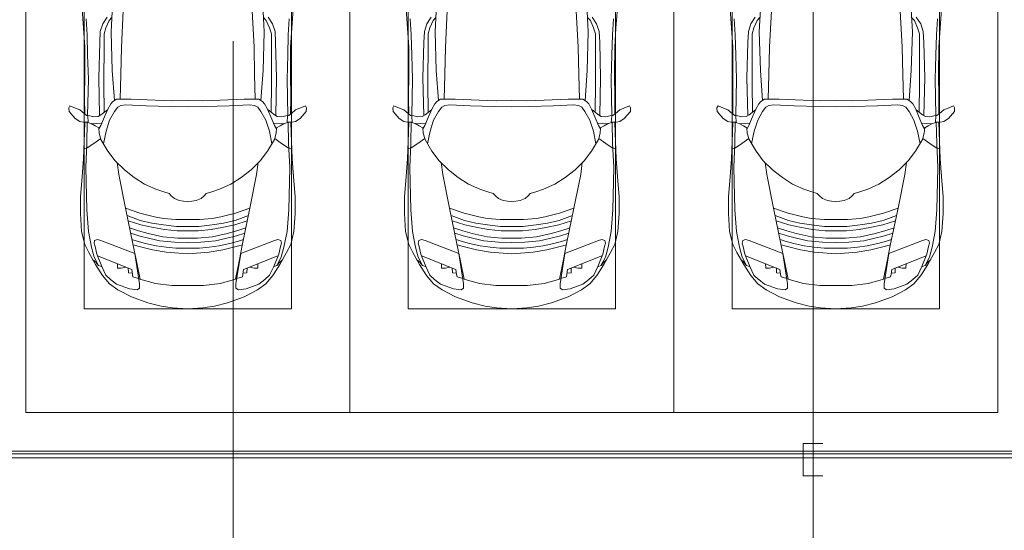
# Model space of a CAD drawing. Header units: millimetres. Extents: x -32229 to 169101, y -13689 to 125138.
# Tile 61 of 202: x 3489 to 11085, y 98140 to 102080. Entities that reach past the tile are written whole.
import ezdxf

# ---------------------------------------------------------------- set-up
doc = ezdxf.new("R2010")
doc.units = ezdxf.units.MM
doc.linetypes.add('ADSK_Линия сетки', pattern=[5000, 4000, -500, 0, -500])
doc.layers.add('A-DETL-____-OTLN', color=7, linetype='Continuous', lineweight=9, true_color=0x00a600)
for name, color, linetype, lineweight in [('A-DETL-GENF-OTLN', 7, 'Continuous', 18), ('A-FLOR-____-OTLN', 7, 'Continuous', 18), ('A-GENM-____-OTLN', 7, 'Continuous', 18), ('C-PRKG-____-OTLN', 7, 'Continuous', 18), ('S-GRID-____-OTLN', 7, 'Continuous', 9)]:
    doc.layers.add(name, color=color, linetype=linetype, lineweight=lineweight)

# ---------------------------------------------------------------- blocks, each defined once
blk = doc.blocks.new('АР_Машиноместо - 4900x2400_М__5300х2500_-3113489--01 ЭМ')
at = {"layer": 'A-DETL-GENF-OTLN', "color": 253, "lineweight": 13, "true_color": 0xaaaaaa}
for p, q in [((659.3, 2936), (676.4, 3260.1)), ((1840.7, 2936), (1823.6, 3260.1)), ((432.8, 3149.3), (446, 2964.8)), ((2067.2, 3149.3), (2054, 2964.8)), ((665.1, 3046.1), (643.6, 3024.6)), ((1834.9, 3046.1), (1856.4, 3024.6)), ((446, 2964.8), (456.1, 2818.3)), ((618.7, 2966.7), (604.4, 2919.4)), ((643.6, 3024.6), (618.7, 2966.7)), ((1856.4, 3024.6), (1881.3, 2966.7)), ((1881.3, 2966.7), (1895.6, 2919.4)), ((2054, 2964.8), (2043.9, 2818.3)), ((604.4, 2919.4), (604.4, 2850.8)), ((667.8, 2638.3), (659.3, 2936)), ((1832.2, 2638.3), (1840.7, 2936)), ((1895.6, 2919.4), (1895.6, 2850.8)), ((456.1, 2818.3), (456.8, 2613.6)), ((604.4, 2850.8), (603.5, 2534.3)), ((1895.6, 2850.8), (1896.5, 2534.3)), ((2043.9, 2818.3), (2043.2, 2613.6)), ((456.8, 2613.6), (454.5, 2423.6)), ((684.8, 2406.5), (667.8, 2638.3)), ((1815.2, 2406.5), (1832.2, 2638.3)), ((2043.2, 2613.6), (2045.5, 2423.6)), ((603.5, 2534.3), (606.1, 2314.9)), ((1896.5, 2534.3), (1893.9, 2314.9)), ((341.2, 2366.2), (333.1, 2350.6)), ((384.4, 2347.9), (341.2, 2366.2)), ((454.5, 2423.6), (456, 2301.1)), ((656.7, 2380.3), (633.8, 2340.5)), ((672.8, 2399.7), (656.7, 2380.3)), ((700.6, 2415.4), (672.8, 2399.7)), ((710, 2355.4), (685.1, 2322.3)), ((813.8, 2416.7), (700.6, 2415.4)), ((734.3, 2368.8), (710, 2355.4)), ((772.7, 2371.5), (734.3, 2368.8)), ((929.1, 2364.1), (772.7, 2371.5)), ((999.2, 2409.3), (813.8, 2416.7)), ((1115.2, 2358.7), (929.1, 2364.1)), ((1132.7, 2404.6), (999.2, 2409.3)), ((1250, 2357.8), (1115.2, 2358.7)), ((1250, 2406.6), (1132.7, 2404.6)), ((1250, 2406.6), (1367.3, 2404.6)), ((1250, 2357.8), (1384.8, 2358.7)), ((1367.3, 2404.6), (1500.8, 2409.3)), ((1384.8, 2358.7), (1570.9, 2364.1)), ((1500.8, 2409.3), (1686.2, 2416.7)), ((1570.9, 2364.1), (1727.3, 2371.5)), ((1686.2, 2416.7), (1799.4, 2415.4)), ((1727.3, 2371.5), (1765.7, 2368.8)), ((1765.7, 2368.8), (1790, 2355.4)), ((1790, 2355.4), (1814.9, 2322.3)), ((1799.4, 2415.4), (1827.2, 2399.7)), ((1827.2, 2399.7), (1843.3, 2380.3)), ((1843.3, 2380.3), (1866.2, 2340.5)), ((2045.5, 2423.6), (2044, 2301.1)), ((2115.6, 2347.9), (2158.8, 2366.2)), ((2158.8, 2366.2), (2166.9, 2350.6)), ((333.1, 2350.6), (335.2, 2322.3)), ((335.2, 2322.3), (381.7, 2266.4)), ((417.4, 2333.8), (384.4, 2347.9)), ((449.8, 2306.1), (417.4, 2333.8)), ((470, 2290), (449.8, 2306.1)), ((493.6, 2288.6), (470, 2290)), ((482, 2235.6), (479.1, 2288.7)), ((523.3, 2281.2), (493.6, 2288.6)), ((559, 2282.6), (523.3, 2281.2)), ((580.6, 2296), (559, 2282.6)), ((630.6, 2332.9), (580.6, 2296)), ((633.8, 2340.5), (600.8, 2263)), ((685.1, 2322.3), (647.3, 2254.2)), ((1814.9, 2322.3), (1852.7, 2254.2)), ((1866.2, 2340.5), (1899.2, 2263)), ((1869.4, 2332.9), (1919.4, 2296)), ((1919.4, 2296), (1941, 2282.6)), ((1941, 2282.6), (1976.7, 2281.2)), ((1976.7, 2281.2), (2006.4, 2288.6)), ((2006.4, 2288.6), (2030, 2290)), ((2018, 2235.6), (2020.9, 2288.7)), ((2030, 2290), (2050.2, 2306.1)), ((2050.2, 2306.1), (2082.6, 2333.8)), ((2082.6, 2333.8), (2115.6, 2347.9)), ((2164.8, 2322.3), (2118.3, 2266.4)), ((2166.9, 2350.6), (2164.8, 2322.3)), ((381.7, 2266.4), (417.4, 2243.4)), ((417.4, 2243.4), (445.1, 2238.7)), ((445.1, 2238.7), (481.8, 2239.5)), ((453, 2159.1), (455, 2238.9)), ((505.1, 2230), (467.5, 2239.2)), ((536.7, 2211.8), (505.1, 2230)), ((586.6, 2231.3), (510.1, 2227.1)), ((564.3, 2195.4), (536.7, 2211.8)), ((579.9, 2213.8), (564.9, 2186.5)), ((600.8, 2263), (579.9, 2213.8)), ((647.3, 2254.2), (619.7, 2168.6)), ((1852.7, 2254.2), (1880.3, 2168.6)), ((1899.2, 2263), (1920.1, 2213.8)), ((1913.4, 2231.3), (1989.9, 2227.1)), ((1920.1, 2213.8), (1935.1, 2186.5)), ((1935.7, 2195.4), (1963.3, 2211.8)), ((1963.3, 2211.8), (1994.9, 2230)), ((1994.9, 2230), (2032.5, 2239.2)), ((2054.9, 2238.7), (2018.2, 2239.5)), ((2047, 2159.1), (2045, 2238.9)), ((2082.6, 2243.4), (2054.9, 2238.7)), ((2118.3, 2266.4), (2082.6, 2243.4)), ((444.9, 1956.8), (453, 2159.1)), ((567.1, 2153.8), (564.3, 2195.4)), ((580.7, 2105.7), (567.1, 2153.8)), ((619.7, 2168.6), (600.3, 2072.7)), ((1880.3, 2168.6), (1899.7, 2072.7)), ((1919.3, 2105.7), (1932.9, 2153.8)), ((1932.9, 2153.8), (1935.7, 2195.4)), ((2055.1, 1956.8), (2047, 2159.1)), ((525.5, 2074.6), (475.1, 2041)), ((578.8, 2112.6), (525.5, 2074.6)), ((634.6, 2015), (580.7, 2105.7)), ((1865.4, 2015), (1919.3, 2105.7)), ((1921.2, 2112.6), (1974.5, 2074.6)), ((1974.5, 2074.6), (2024.9, 2041)), ((475.1, 2041), (447.5, 2034.4)), ((690.7, 1941.6), (634.6, 2015)), ((1809.3, 1941.6), (1865.4, 2015)), ((2024.9, 2041), (2052.5, 2034.4)), ((434.8, 1820.7), (444.9, 1956.8)), ((761.1, 1871.7), (690.7, 1941.6)), ((718.3, 1834.2), (705.7, 1926.7)), ((1738.9, 1871.7), (1809.3, 1941.6)), ((1781.7, 1834.2), (1794.3, 1926.7)), ((2065.2, 1820.7), (2055.1, 1956.8)), ((770, 1576.5), (718.3, 1834.2)), ((837.5, 1812.1), (761.1, 1871.7)), ((1662.5, 1812.1), (1738.9, 1871.7)), ((1730, 1576.5), (1781.7, 1834.2)), ((422, 1662.9), (434.8, 1820.7)), ((917, 1761.1), (837.5, 1812.1)), ((1004.2, 1721.4), (917, 1761.1)), ((1495.8, 1721.4), (1583, 1761.1)), ((1583, 1761.1), (1662.5, 1812.1)), ((2078, 1662.9), (2065.2, 1820.7)), ((1064.9, 1700.5), (1004.2, 1721.4)), ((1107.2, 1689.8), (1064.9, 1700.5)), ((1123.5, 1670.9), (1107.2, 1689.8)), ((1376.5, 1670.9), (1392.8, 1689.8)), ((1392.8, 1689.8), (1435.1, 1700.5)), ((1435.1, 1700.5), (1495.8, 1721.4)), ((422, 1534.1), (422, 1662.9)), ((1147.5, 1650.5), (1123.5, 1670.9)), ((1184.7, 1635.7), (1147.5, 1650.5)), ((1217.8, 1629.1), (1184.7, 1635.7)), ((1217.8, 1629.1), (1250, 1626.8)), ((1282.2, 1629.1), (1250, 1626.8)), ((1282.2, 1629.1), (1315.3, 1635.7)), ((1315.3, 1635.7), (1352.5, 1650.5)), ((1352.5, 1650.5), (1376.5, 1670.9)), ((2078, 1534.1), (2078, 1662.9)), ((430.8, 1396.6), (422, 1534.1)), ((826.8, 1300.9), (770, 1576.5)), ((881.7, 1536.4), (770, 1576.5)), ((994.9, 1509.3), (881.7, 1536.4)), ((1505.1, 1509.3), (1618.3, 1536.4)), ((1618.3, 1536.4), (1730, 1576.5)), ((1673.2, 1300.9), (1730, 1576.5)), ((2069.2, 1396.6), (2078, 1534.1)), ((884.3, 1480.8), (782, 1518.1)), ((887, 1446.5), (790.4, 1477.3)), ((973.4, 1459.7), (884.3, 1480.8)), ((986.2, 1425.6), (887, 1446.5)), ((1061.9, 1445.7), (973.4, 1459.7)), ((1060, 1496.1), (994.9, 1509.3)), ((1159.3, 1489.1), (1060, 1496.1)), ((1163.9, 1435.1), (1061.9, 1445.7)), ((1250, 1488.3), (1159.3, 1489.1)), ((1250, 1488.3), (1340.7, 1489.1)), ((1336.1, 1435.1), (1438.1, 1445.7)), ((1340.7, 1489.1), (1440, 1496.1)), ((1438.1, 1445.7), (1526.6, 1459.7)), ((1440, 1496.1), (1505.1, 1509.3)), ((1513.8, 1425.6), (1613, 1446.5)), ((1526.6, 1459.7), (1615.7, 1480.8)), ((1613, 1446.5), (1709.6, 1477.3)), ((1615.7, 1480.8), (1718, 1518.1)), ((455.7, 1296.1), (430.8, 1396.6)), ((871.4, 1401.1), (800.5, 1424.6)), ((873.8, 1361.2), (809.9, 1383.1)), ((945.3, 1380.6), (871.4, 1401.1)), ((1059, 1354.8), (945.3, 1380.6)), ((1070, 1410.4), (986.2, 1425.6)), ((1168.3, 1399.8), (1070, 1410.4)), ((1250, 1435.1), (1163.9, 1435.1)), ((1250, 1400.1), (1168.3, 1399.8)), ((1250, 1435.1), (1336.1, 1435.1)), ((1250, 1400.1), (1331.7, 1399.8)), ((1331.7, 1399.8), (1430, 1410.4)), ((1430, 1410.4), (1513.8, 1425.6)), ((1441, 1354.8), (1554.7, 1380.6)), ((1554.7, 1380.6), (1628.6, 1401.1)), ((1626.2, 1361.2), (1690.1, 1383.1)), ((1628.6, 1401.1), (1699.5, 1424.6)), ((2044.3, 1296.1), (2069.2, 1396.6)), ((487.4, 1232.1), (455.7, 1296.1)), ((527.2, 1305.2), (531.8, 1326)), ((535, 1280.6), (527.2, 1305.2)), ((531.8, 1326), (554.4, 1333.3)), ((554.4, 1333.3), (580.7, 1327.1)), ((580.7, 1327.1), (841.1, 1225.9)), ((859.1, 1321.2), (819.9, 1334.4)), ((853.8, 1167.4), (826.8, 1300.9)), ((876.3, 1278.7), (828.3, 1293.7)), ((925.2, 1301.6), (859.1, 1321.2)), ((958.3, 1341.1), (873.8, 1361.2)), ((1007.1, 1283.7), (925.2, 1301.6)), ((1035, 1323.2), (958.3, 1341.1)), ((1148.3, 1312.4), (1035, 1323.2)), ((1174.5, 1344.2), (1059, 1354.8)), ((1250, 1309.3), (1148.3, 1312.4)), ((1250, 1344.9), (1174.5, 1344.2)), ((1250, 1344.9), (1325.5, 1344.2)), ((1250, 1309.3), (1351.7, 1312.4)), ((1325.5, 1344.2), (1441, 1354.8)), ((1351.7, 1312.4), (1465, 1323.2)), ((1465, 1323.2), (1541.7, 1341.1)), ((1492.9, 1283.7), (1574.8, 1301.6)), ((1541.7, 1341.1), (1626.2, 1361.2)), ((1574.8, 1301.6), (1640.9, 1321.2)), ((1623.7, 1278.7), (1671.7, 1293.7)), ((1640.9, 1321.2), (1680.1, 1334.4)), ((1646.2, 1167.4), (1673.2, 1300.9)), ((1919.3, 1327.1), (1658.9, 1225.9)), ((1945.6, 1333.3), (1919.3, 1327.1)), ((1968.2, 1326), (1945.6, 1333.3)), ((1965, 1280.6), (1972.8, 1305.2)), ((1972.8, 1305.2), (1968.2, 1326)), ((2012.6, 1232.1), (2044.3, 1296.1)), ((539.3, 1140.4), (487.4, 1232.1)), ((548.2, 1220.1), (535, 1280.6)), ((586.9, 1126.3), (548.2, 1220.1)), ((841.1, 1225.9), (877.7, 991.4)), ((978.6, 1254.6), (876.3, 1278.7)), ((1084.1, 1236), (978.6, 1254.6)), ((1083.6, 1274.6), (1007.1, 1283.7)), ((1159.1, 1267.9), (1083.6, 1274.6)), ((1182.5, 1227.5), (1084.1, 1236)), ((1250, 1266.6), (1159.1, 1267.9)), ((1250, 1223.7), (1182.5, 1227.5)), ((1250, 1266.6), (1340.9, 1267.9)), ((1250, 1223.7), (1317.5, 1227.5)), ((1317.5, 1227.5), (1415.9, 1236)), ((1340.9, 1267.9), (1416.4, 1274.6)), ((1415.9, 1236), (1521.4, 1254.6)), ((1416.4, 1274.6), (1492.9, 1283.7)), ((1521.4, 1254.6), (1623.7, 1278.7)), ((1658.9, 1225.9), (1622.3, 991.4)), ((1913.1, 1126.3), (1951.8, 1220.1)), ((1951.8, 1220.1), (1965, 1280.6)), ((1960.7, 1140.4), (2012.6, 1232.1)), ((540.4, 1159.6), (516.2, 1180.5)), ((593.2, 1056.8), (539.3, 1140.4)), ((561.3, 1132.6), (540.4, 1159.6)), ((882.6, 1027.5), (853.8, 1167.4)), ((1617.4, 1027.5), (1646.2, 1167.4)), ((1906.8, 1056.8), (1960.7, 1140.4)), ((1938.7, 1132.6), (1959.6, 1159.6)), ((1959.6, 1159.6), (1983.8, 1180.5)), ((589, 1121.6), (561.3, 1132.6)), ((617.9, 1057.3), (586.9, 1126.3)), ((1882.1, 1057.3), (1913.1, 1126.3)), ((1911, 1121.6), (1938.7, 1132.6)), ((647.2, 992.8), (593.2, 1056.8)), ((654.7, 1024.4), (617.9, 1057.3)), ((711.9, 946.2), (647.2, 992.8)), ((700.9, 989.1), (655, 1024.3)), ((800.1, 952.6), (700.9, 989.1)), ((1000.2, 994.5), (871.4, 1031.3)), ((877.7, 991.4), (877.7, 958.9)), ((1127.4, 979.8), (1000.2, 994.5)), ((1372.6, 979.8), (1499.8, 994.5)), ((1499.8, 994.5), (1628.6, 1031.3)), ((1622.3, 991.4), (1622.3, 958.9)), ((1699.9, 952.6), (1799.1, 989.1)), ((1788.1, 946.2), (1852.8, 992.8)), ((1799.1, 989.1), (1845, 1024.3)), ((1845.3, 1024.4), (1882.1, 1057.3)), ((1852.8, 992.8), (1906.8, 1056.8)), ((815.8, 891), (711.9, 946.2)), ((859, 944.1), (800.1, 952.6)), ((877.7, 958.9), (859, 944.1)), ((1250, 977.6), (1127.4, 979.8)), ((1250, 977.6), (1372.6, 979.8)), ((1622.3, 958.9), (1641, 944.1)), ((1641, 944.1), (1699.9, 952.6)), ((1684.2, 891), (1788.1, 946.2)), ((943.3, 845.1), (815.8, 891)), ((1044.2, 818.6), (943.3, 845.1)), ((1455.8, 818.6), (1556.7, 845.1)), ((1556.7, 845.1), (1684.2, 891)), ((1132.7, 806), (1044.2, 818.6)), ((1250, 800), (1132.7, 806)), ((1250, 800), (1367.3, 806)), ((1367.3, 806), (1455.8, 818.6))]:
    blk.add_line(p, q, dxfattribs=at)
at = {"layer": 'A-DETL-GENF-OTLN', "color": 254, "lineweight": 13, "true_color": 0xd4d4d4}
for p, q in [((595.2, 2997.9), (629, 3048.1)), ((737.8, 2818.3), (752.8, 3099)), ((1762.2, 2818.3), (1747.2, 3099)), ((1904.8, 2997.9), (1871, 3048.1)), ((466.3, 3036.3), (473.9, 2913.7)), ((575.7, 2937.4), (595.2, 2997.9)), ((1924.3, 2937.4), (1904.8, 2997.9)), ((2033.7, 3036.3), (2026.1, 2913.7)), ((473.9, 2913.7), (477.8, 2754.7)), ((571.6, 2853.3), (575.7, 2937.4)), ((1928.4, 2853.3), (1924.3, 2937.4)), ((2026.1, 2913.7), (2022.2, 2754.7)), ((564.4, 2580.5), (571.6, 2853.3)), ((733.8, 2606.7), (737.8, 2818.3)), ((1766.2, 2606.7), (1762.2, 2818.3)), ((1935.6, 2580.5), (1928.4, 2853.3)), ((477.8, 2754.7), (483.3, 2571.4)), ((2022.2, 2754.7), (2016.7, 2571.4)), ((728.4, 2415.7), (733.8, 2606.7)), ((1771.6, 2415.7), (1766.2, 2606.7)), ((483.3, 2571.4), (478, 2290)), ((570.6, 2291.4), (564.4, 2580.5)), ((1929.4, 2291.4), (1935.6, 2580.5)), ((2016.7, 2571.4), (2022, 2290)), ((471.8, 2077.7), (474.5, 2239.3)), ((2028.2, 2077.7), (2025.5, 2239.3)), ((462.8, 1889.5), (471.8, 2077.7)), ((2037.2, 1889.5), (2028.2, 2077.7)), ((470.9, 1561.4), (462.8, 1889.5)), ((2029.1, 1561.4), (2037.2, 1889.5)), ((483.4, 1395.6), (470.9, 1561.4)), ((2016.6, 1395.6), (2029.1, 1561.4)), ((507.4, 1274.3), (483.4, 1395.6)), ((1992.6, 1274.3), (2016.6, 1395.6)), ((527.9, 1198.6), (507.4, 1274.3)), ((1972.1, 1198.6), (1992.6, 1274.3)), ((561.7, 1132.1), (527.9, 1198.6)), ((818.8, 1102.9), (554, 1208.1)), ((709.1, 1112.7), (708.2, 1146.9)), ((1681.2, 1102.9), (1946, 1208.1)), ((1790.9, 1112.7), (1791.8, 1146.9)), ((1938.3, 1132.1), (1972.1, 1198.6)), ((737.7, 1113.6), (709.1, 1112.7)), ((772.6, 1121.3), (737.7, 1113.6)), ((792.9, 1076.2), (791.2, 1114.5)), ((823.3, 1074.4), (792.9, 1076.2)), ((824.1, 1063.7), (818.8, 1102.9)), ((827.7, 1045), (824.1, 1063.7)), ((1672.3, 1045), (1675.9, 1063.7)), ((1675.9, 1063.7), (1681.2, 1102.9)), ((1676.7, 1074.4), (1707.1, 1076.2)), ((1707.1, 1076.2), (1708.8, 1114.5)), ((1727.4, 1121.3), (1762.3, 1113.6)), ((1762.3, 1113.6), (1790.9, 1112.7)), ((871.3, 1031.9), (827.7, 1045)), ((1628.7, 1031.9), (1672.3, 1045))]:
    blk.add_line(p, q, dxfattribs=at)
at = {"layer": 'C-PRKG-____-OTLN', "color": 253, "lineweight": 13, "true_color": 0xaaaaaa}
for p, q in [((0, 0), (0, 5300)), ((2500, 0), (2500, 5300)), ((450, 800), (450, 4500)), ((2050, 800), (2050, 4500)), ((450, 800), (2050, 800)), ((2500, 0), (0, 0))]:
    blk.add_line(p, q, dxfattribs=at)
blk = doc.blocks.new('АР_Машиноместо - 4900x2400_М__5300х2500_-V11--01 ЭМ')
at = {"layer": 'A-DETL-GENF-OTLN', "color": 253, "lineweight": 13, "true_color": 0xaaaaaa}
for p, q in [((1044.2, -818.6), (943.3, -845.1)), ((1132.7, -806), (1044.2, -818.6)), ((1250, -800), (1132.7, -806)), ((1250, -800), (1367.3, -806)), ((1367.3, -806), (1455.8, -818.6)), ((1455.8, -818.6), (1556.7, -845.1)), ((815.8, -891), (711.9, -946.2)), ((943.3, -845.1), (815.8, -891)), ((1556.7, -845.1), (1684.2, -891)), ((1684.2, -891), (1788.1, -946.2)), ((711.9, -946.2), (647.2, -992.8)), ((800.1, -952.6), (700.9, -989.1)), ((859, -944.1), (800.1, -952.6)), ((877.7, -958.9), (859, -944.1)), ((877.7, -991.4), (877.7, -958.9)), ((1127.4, -979.8), (1000.2, -994.5)), ((1250, -977.6), (1127.4, -979.8)), ((1250, -977.6), (1372.6, -979.8)), ((1372.6, -979.8), (1499.8, -994.5)), ((1622.3, -958.9), (1641, -944.1)), ((1622.3, -991.4), (1622.3, -958.9)), ((1641, -944.1), (1699.9, -952.6)), ((1699.9, -952.6), (1799.1, -989.1)), ((1788.1, -946.2), (1852.8, -992.8)), ((593.2, -1056.8), (539.3, -1140.4)), ((617.9, -1057.3), (586.9, -1126.3)), ((647.2, -992.8), (593.2, -1056.8)), ((654.7, -1024.4), (617.9, -1057.3)), ((700.9, -989.1), (655, -1024.3)), ((841.1, -1225.9), (877.7, -991.4)), ((882.6, -1027.5), (853.8, -1167.4)), ((1000.2, -994.5), (871.4, -1031.3)), ((1499.8, -994.5), (1628.6, -1031.3)), ((1617.4, -1027.5), (1646.2, -1167.4)), ((1658.9, -1225.9), (1622.3, -991.4)), ((1799.1, -989.1), (1845, -1024.3)), ((1845.3, -1024.4), (1882.1, -1057.3)), ((1852.8, -992.8), (1906.8, -1056.8)), ((1882.1, -1057.3), (1913.1, -1126.3)), ((1906.8, -1056.8), (1960.7, -1140.4)), ((561.3, -1132.6), (540.4, -1159.6)), ((586.9, -1126.3), (548.2, -1220.1)), ((589, -1121.6), (561.3, -1132.6)), ((1911, -1121.6), (1938.7, -1132.6)), ((1913.1, -1126.3), (1951.8, -1220.1)), ((1938.7, -1132.6), (1959.6, -1159.6)), ((539.3, -1140.4), (487.4, -1232.1)), ((540.4, -1159.6), (516.2, -1180.5)), ((853.8, -1167.4), (826.8, -1300.9)), ((1646.2, -1167.4), (1673.2, -1300.9)), ((1959.6, -1159.6), (1983.8, -1180.5)), ((1960.7, -1140.4), (2012.6, -1232.1)), ((487.4, -1232.1), (455.7, -1296.1)), ((535, -1280.6), (527.2, -1305.2)), ((548.2, -1220.1), (535, -1280.6)), ((580.7, -1327.1), (841.1, -1225.9)), ((876.3, -1278.7), (828.3, -1293.7)), ((978.6, -1254.6), (876.3, -1278.7)), ((1007.1, -1283.7), (925.2, -1301.6)), ((1084.1, -1236), (978.6, -1254.6)), ((1083.6, -1274.6), (1007.1, -1283.7)), ((1159.1, -1267.9), (1083.6, -1274.6)), ((1182.5, -1227.5), (1084.1, -1236)), ((1250, -1266.6), (1159.1, -1267.9)), ((1250, -1223.7), (1182.5, -1227.5)), ((1250, -1223.7), (1317.5, -1227.5)), ((1250, -1266.6), (1340.9, -1267.9)), ((1317.5, -1227.5), (1415.9, -1236)), ((1340.9, -1267.9), (1416.4, -1274.6)), ((1415.9, -1236), (1521.4, -1254.6)), ((1416.4, -1274.6), (1492.9, -1283.7)), ((1492.9, -1283.7), (1574.8, -1301.6)), ((1521.4, -1254.6), (1623.7, -1278.7)), ((1623.7, -1278.7), (1671.7, -1293.7)), ((1919.3, -1327.1), (1658.9, -1225.9)), ((1951.8, -1220.1), (1965, -1280.6)), ((1965, -1280.6), (1972.8, -1305.2)), ((2012.6, -1232.1), (2044.3, -1296.1)), ((455.7, -1296.1), (430.8, -1396.6)), ((527.2, -1305.2), (531.8, -1326)), ((531.8, -1326), (554.4, -1333.3)), ((554.4, -1333.3), (580.7, -1327.1)), ((826.8, -1300.9), (770, -1576.5)), ((873.8, -1361.2), (809.9, -1383.1)), ((859.1, -1321.2), (819.9, -1334.4)), ((925.2, -1301.6), (859.1, -1321.2)), ((958.3, -1341.1), (873.8, -1361.2)), ((1059, -1354.8), (945.3, -1380.6)), ((1035, -1323.2), (958.3, -1341.1)), ((1148.3, -1312.4), (1035, -1323.2)), ((1174.5, -1344.2), (1059, -1354.8)), ((1250, -1309.3), (1148.3, -1312.4)), ((1250, -1344.9), (1174.5, -1344.2)), ((1250, -1309.3), (1351.7, -1312.4)), ((1250, -1344.9), (1325.5, -1344.2)), ((1325.5, -1344.2), (1441, -1354.8)), ((1351.7, -1312.4), (1465, -1323.2)), ((1441, -1354.8), (1554.7, -1380.6)), ((1465, -1323.2), (1541.7, -1341.1)), ((1541.7, -1341.1), (1626.2, -1361.2)), ((1574.8, -1301.6), (1640.9, -1321.2)), ((1626.2, -1361.2), (1690.1, -1383.1)), ((1640.9, -1321.2), (1680.1, -1334.4)), ((1673.2, -1300.9), (1730, -1576.5)), ((1945.6, -1333.3), (1919.3, -1327.1)), ((1968.2, -1326), (1945.6, -1333.3)), ((1972.8, -1305.2), (1968.2, -1326)), ((2044.3, -1296.1), (2069.2, -1396.6)), ((430.8, -1396.6), (422, -1534.1)), ((871.4, -1401.1), (800.5, -1424.6)), ((945.3, -1380.6), (871.4, -1401.1)), ((986.2, -1425.6), (887, -1446.5)), ((1070, -1410.4), (986.2, -1425.6)), ((1163.9, -1435.1), (1061.9, -1445.7)), ((1168.3, -1399.8), (1070, -1410.4)), ((1250, -1435.1), (1163.9, -1435.1)), ((1250, -1400.1), (1168.3, -1399.8)), ((1250, -1400.1), (1331.7, -1399.8)), ((1250, -1435.1), (1336.1, -1435.1)), ((1331.7, -1399.8), (1430, -1410.4)), ((1336.1, -1435.1), (1438.1, -1445.7)), ((1430, -1410.4), (1513.8, -1425.6)), ((1513.8, -1425.6), (1613, -1446.5)), ((1554.7, -1380.6), (1628.6, -1401.1)), ((1628.6, -1401.1), (1699.5, -1424.6)), ((2069.2, -1396.6), (2078, -1534.1)), ((884.3, -1480.8), (782, -1518.1)), ((887, -1446.5), (790.4, -1477.3)), ((994.9, -1509.3), (881.7, -1536.4)), ((973.4, -1459.7), (884.3, -1480.8)), ((1061.9, -1445.7), (973.4, -1459.7)), ((1060, -1496.1), (994.9, -1509.3)), ((1159.3, -1489.1), (1060, -1496.1)), ((1250, -1488.3), (1159.3, -1489.1)), ((1250, -1488.3), (1340.7, -1489.1)), ((1340.7, -1489.1), (1440, -1496.1)), ((1438.1, -1445.7), (1526.6, -1459.7)), ((1440, -1496.1), (1505.1, -1509.3)), ((1505.1, -1509.3), (1618.3, -1536.4)), ((1526.6, -1459.7), (1615.7, -1480.8)), ((1613, -1446.5), (1709.6, -1477.3)), ((1615.7, -1480.8), (1718, -1518.1)), ((422, -1534.1), (422, -1662.9)), ((770, -1576.5), (718.3, -1834.2)), ((881.7, -1536.4), (770, -1576.5)), ((1618.3, -1536.4), (1730, -1576.5)), ((1730, -1576.5), (1781.7, -1834.2)), ((2078, -1534.1), (2078, -1662.9)), ((422, -1662.9), (434.8, -1820.7)), ((1123.5, -1670.9), (1107.2, -1689.8)), ((1147.5, -1650.5), (1123.5, -1670.9)), ((1184.7, -1635.7), (1147.5, -1650.5)), ((1217.8, -1629.1), (1184.7, -1635.7)), ((1217.8, -1629.1), (1250, -1626.8)), ((1282.2, -1629.1), (1250, -1626.8)), ((1282.2, -1629.1), (1315.3, -1635.7)), ((1315.3, -1635.7), (1352.5, -1650.5)), ((1352.5, -1650.5), (1376.5, -1670.9)), ((1376.5, -1670.9), (1392.8, -1689.8)), ((2078, -1662.9), (2065.2, -1820.7)), ((1004.2, -1721.4), (917, -1761.1)), ((1064.9, -1700.5), (1004.2, -1721.4)), ((1107.2, -1689.8), (1064.9, -1700.5)), ((1392.8, -1689.8), (1435.1, -1700.5)), ((1435.1, -1700.5), (1495.8, -1721.4)), ((1495.8, -1721.4), (1583, -1761.1)), ((434.8, -1820.7), (444.9, -1956.8)), ((837.5, -1812.1), (761.1, -1871.7)), ((917, -1761.1), (837.5, -1812.1)), ((1583, -1761.1), (1662.5, -1812.1)), ((1662.5, -1812.1), (1738.9, -1871.7)), ((2065.2, -1820.7), (2055.1, -1956.8)), ((761.1, -1871.7), (690.7, -1941.6)), ((718.3, -1834.2), (705.7, -1926.7)), ((1738.9, -1871.7), (1809.3, -1941.6)), ((1781.7, -1834.2), (1794.3, -1926.7)), ((444.9, -1956.8), (453, -2159.1)), ((690.7, -1941.6), (634.6, -2015)), ((1809.3, -1941.6), (1865.4, -2015)), ((2055.1, -1956.8), (2047, -2159.1)), ((475.1, -2041), (447.5, -2034.4)), ((525.5, -2074.6), (475.1, -2041)), ((634.6, -2015), (580.7, -2105.7)), ((1865.4, -2015), (1919.3, -2105.7)), ((1974.5, -2074.6), (2024.9, -2041)), ((2024.9, -2041), (2052.5, -2034.4)), ((578.8, -2112.6), (525.5, -2074.6)), ((580.7, -2105.7), (567.1, -2153.8)), ((619.7, -2168.6), (600.3, -2072.7)), ((1880.3, -2168.6), (1899.7, -2072.7)), ((1919.3, -2105.7), (1932.9, -2153.8)), ((1921.2, -2112.6), (1974.5, -2074.6)), ((453, -2159.1), (455, -2238.9)), ((564.3, -2195.4), (536.7, -2211.8)), ((567.1, -2153.8), (564.3, -2195.4)), ((579.9, -2213.8), (564.9, -2186.5)), ((647.3, -2254.2), (619.7, -2168.6)), ((1852.7, -2254.2), (1880.3, -2168.6)), ((1920.1, -2213.8), (1935.1, -2186.5)), ((1932.9, -2153.8), (1935.7, -2195.4)), ((1935.7, -2195.4), (1963.3, -2211.8)), ((2047, -2159.1), (2045, -2238.9)), ((335.2, -2322.3), (381.7, -2266.4)), ((381.7, -2266.4), (417.4, -2243.4)), ((417.4, -2243.4), (445.1, -2238.7)), ((445.1, -2238.7), (481.8, -2239.5)), ((505.1, -2230), (467.5, -2239.2)), ((482, -2235.6), (479.1, -2288.7)), ((536.7, -2211.8), (505.1, -2230)), ((586.6, -2231.3), (510.1, -2227.1)), ((600.8, -2263), (579.9, -2213.8)), ((633.8, -2340.5), (600.8, -2263)), ((685.1, -2322.3), (647.3, -2254.2)), ((1814.9, -2322.3), (1852.7, -2254.2)), ((1866.2, -2340.5), (1899.2, -2263)), ((1899.2, -2263), (1920.1, -2213.8)), ((1913.4, -2231.3), (1989.9, -2227.1)), ((1963.3, -2211.8), (1994.9, -2230)), ((1994.9, -2230), (2032.5, -2239.2)), ((2018, -2235.6), (2020.9, -2288.7)), ((2054.9, -2238.7), (2018.2, -2239.5)), ((2082.6, -2243.4), (2054.9, -2238.7)), ((2118.3, -2266.4), (2082.6, -2243.4)), ((2164.8, -2322.3), (2118.3, -2266.4)), ((333.1, -2350.6), (335.2, -2322.3)), ((341.2, -2366.2), (333.1, -2350.6)), ((384.4, -2347.9), (341.2, -2366.2)), ((417.4, -2333.8), (384.4, -2347.9)), ((449.8, -2306.1), (417.4, -2333.8)), ((470, -2290), (449.8, -2306.1)), ((454.5, -2423.6), (456, -2301.1)), ((493.6, -2288.6), (470, -2290)), ((523.3, -2281.2), (493.6, -2288.6)), ((559, -2282.6), (523.3, -2281.2)), ((580.6, -2296), (559, -2282.6)), ((630.6, -2332.9), (580.6, -2296)), ((603.5, -2534.3), (606.1, -2314.9)), ((656.7, -2380.3), (633.8, -2340.5)), ((710, -2355.4), (685.1, -2322.3)), ((1790, -2355.4), (1814.9, -2322.3)), ((1843.3, -2380.3), (1866.2, -2340.5)), ((1869.4, -2332.9), (1919.4, -2296)), ((1896.5, -2534.3), (1893.9, -2314.9)), ((1919.4, -2296), (1941, -2282.6)), ((1941, -2282.6), (1976.7, -2281.2)), ((1976.7, -2281.2), (2006.4, -2288.6)), ((2006.4, -2288.6), (2030, -2290)), ((2030, -2290), (2050.2, -2306.1)), ((2045.5, -2423.6), (2044, -2301.1)), ((2050.2, -2306.1), (2082.6, -2333.8)), ((2082.6, -2333.8), (2115.6, -2347.9)), ((2115.6, -2347.9), (2158.8, -2366.2)), ((2158.8, -2366.2), (2166.9, -2350.6)), ((2166.9, -2350.6), (2164.8, -2322.3)), ((456.8, -2613.6), (454.5, -2423.6)), ((672.8, -2399.7), (656.7, -2380.3)), ((684.8, -2406.5), (667.8, -2638.3)), ((700.6, -2415.4), (672.8, -2399.7)), ((813.8, -2416.7), (700.6, -2415.4)), ((734.3, -2368.8), (710, -2355.4)), ((772.7, -2371.5), (734.3, -2368.8)), ((929.1, -2364.1), (772.7, -2371.5)), ((999.2, -2409.3), (813.8, -2416.7)), ((1115.2, -2358.7), (929.1, -2364.1)), ((1132.7, -2404.6), (999.2, -2409.3)), ((1250, -2357.8), (1115.2, -2358.7)), ((1250, -2406.6), (1132.7, -2404.6)), ((1250, -2357.8), (1384.8, -2358.7)), ((1250, -2406.6), (1367.3, -2404.6)), ((1367.3, -2404.6), (1500.8, -2409.3)), ((1384.8, -2358.7), (1570.9, -2364.1)), ((1500.8, -2409.3), (1686.2, -2416.7)), ((1570.9, -2364.1), (1727.3, -2371.5)), ((1686.2, -2416.7), (1799.4, -2415.4)), ((1727.3, -2371.5), (1765.7, -2368.8)), ((1765.7, -2368.8), (1790, -2355.4)), ((1799.4, -2415.4), (1827.2, -2399.7)), ((1815.2, -2406.5), (1832.2, -2638.3)), ((1827.2, -2399.7), (1843.3, -2380.3)), ((2043.2, -2613.6), (2045.5, -2423.6)), ((604.4, -2850.8), (603.5, -2534.3)), ((1895.6, -2850.8), (1896.5, -2534.3)), ((456.1, -2818.3), (456.8, -2613.6)), ((667.8, -2638.3), (659.3, -2936)), ((1832.2, -2638.3), (1840.7, -2936)), ((2043.9, -2818.3), (2043.2, -2613.6)), ((446, -2964.8), (456.1, -2818.3)), ((604.4, -2919.4), (604.4, -2850.8)), ((1895.6, -2919.4), (1895.6, -2850.8)), ((2054, -2964.8), (2043.9, -2818.3)), ((618.7, -2966.7), (604.4, -2919.4)), ((659.3, -2936), (676.4, -3260.1)), ((1840.7, -2936), (1823.6, -3260.1)), ((1881.3, -2966.7), (1895.6, -2919.4)), ((432.8, -3149.3), (446, -2964.8)), ((643.6, -3024.6), (618.7, -2966.7)), ((665.1, -3046.1), (643.6, -3024.6)), ((1834.9, -3046.1), (1856.4, -3024.6)), ((1856.4, -3024.6), (1881.3, -2966.7)), ((2067.2, -3149.3), (2054, -2964.8))]:
    blk.add_line(p, q, dxfattribs=at)
at = {"layer": 'A-DETL-GENF-OTLN', "color": 254, "lineweight": 13, "true_color": 0xd4d4d4}
for p, q in [((827.7, -1045), (824.1, -1063.7)), ((871.3, -1031.9), (827.7, -1045)), ((1628.7, -1031.9), (1672.3, -1045)), ((1672.3, -1045), (1675.9, -1063.7)), ((561.7, -1132.1), (527.9, -1198.6)), ((818.8, -1102.9), (554, -1208.1)), ((709.1, -1112.7), (708.2, -1146.9)), ((737.7, -1113.6), (709.1, -1112.7)), ((772.6, -1121.3), (737.7, -1113.6)), ((792.9, -1076.2), (791.2, -1114.5)), ((823.3, -1074.4), (792.9, -1076.2)), ((824.1, -1063.7), (818.8, -1102.9)), ((1675.9, -1063.7), (1681.2, -1102.9)), ((1676.7, -1074.4), (1707.1, -1076.2)), ((1681.2, -1102.9), (1946, -1208.1)), ((1707.1, -1076.2), (1708.8, -1114.5)), ((1727.4, -1121.3), (1762.3, -1113.6)), ((1762.3, -1113.6), (1790.9, -1112.7)), ((1790.9, -1112.7), (1791.8, -1146.9)), ((1938.3, -1132.1), (1972.1, -1198.6)), ((527.9, -1198.6), (507.4, -1274.3)), ((1972.1, -1198.6), (1992.6, -1274.3)), ((507.4, -1274.3), (483.4, -1395.6)), ((1992.6, -1274.3), (2016.6, -1395.6)), ((483.4, -1395.6), (470.9, -1561.4)), ((2016.6, -1395.6), (2029.1, -1561.4)), ((470.9, -1561.4), (462.8, -1889.5)), ((2029.1, -1561.4), (2037.2, -1889.5)), ((462.8, -1889.5), (471.8, -2077.7)), ((2037.2, -1889.5), (2028.2, -2077.7)), ((471.8, -2077.7), (474.5, -2239.3)), ((2028.2, -2077.7), (2025.5, -2239.3)), ((483.3, -2571.4), (478, -2290)), ((570.6, -2291.4), (564.4, -2580.5)), ((1929.4, -2291.4), (1935.6, -2580.5)), ((2016.7, -2571.4), (2022, -2290)), ((728.4, -2415.7), (733.8, -2606.7)), ((1771.6, -2415.7), (1766.2, -2606.7)), ((477.8, -2754.7), (483.3, -2571.4)), ((564.4, -2580.5), (571.6, -2853.3)), ((1935.6, -2580.5), (1928.4, -2853.3)), ((2022.2, -2754.7), (2016.7, -2571.4)), ((733.8, -2606.7), (737.8, -2818.3)), ((1766.2, -2606.7), (1762.2, -2818.3)), ((473.9, -2913.7), (477.8, -2754.7)), ((2026.1, -2913.7), (2022.2, -2754.7)), ((571.6, -2853.3), (575.7, -2937.4)), ((737.8, -2818.3), (752.8, -3099)), ((1762.2, -2818.3), (1747.2, -3099)), ((1928.4, -2853.3), (1924.3, -2937.4)), ((466.3, -3036.3), (473.9, -2913.7)), ((575.7, -2937.4), (595.2, -2997.9)), ((1924.3, -2937.4), (1904.8, -2997.9)), ((2033.7, -3036.3), (2026.1, -2913.7)), ((595.2, -2997.9), (629, -3048.1)), ((1904.8, -2997.9), (1871, -3048.1))]:
    blk.add_line(p, q, dxfattribs=at)
at = {"layer": 'C-PRKG-____-OTLN', "color": 253, "lineweight": 13, "true_color": 0xaaaaaa}
for p, q in [((2500, 0), (0, 0)), ((0, 0), (0, -5300)), ((2500, 0), (2500, -5300)), ((450, -800), (450, -4500)), ((450, -800), (2050, -800)), ((2050, -800), (2050, -4500))]:
    blk.add_line(p, q, dxfattribs=at)
blk = doc.blocks.new('АР-Заполнение деф_ шва - Д_ш_-4492660--01 ЭМ')
at = {"layer": 'A-GENM-____-OTLN', "color": 253, "lineweight": 13, "true_color": 0xaaaaaa}
for p, q in [((0, 25), (40326.5, 25)), ((0, -25), (40326.5, -25))]:
    blk.add_line(p, q, dxfattribs=at)
blk = doc.blocks.new('Наметкина 10_РД_АР_П_отсоединено_rvt-1--01 ЭМ')
at = {"layer": 'A-FLOR-____-OTLN', "color": 253, "lineweight": 13, "true_color": 0xaaaaaa}
for p, q in [((19235.3, 98750), (-20964.7, 98750)), ((20372.6, 98730), (-19914.7, 98730)), ((-19914.7, 98700), (20400.3, 98700))]:
    blk.add_line(p, q, dxfattribs=at)
at = {"layer": 'A-GENM-____-OTLN', "color": 253, "lineweight": 13, "true_color": 0xaaaaaa}
blk.add_blockref('АР-Заполнение деф_ шва - Д_ш_-4492660--01 ЭМ', (-19914.7, 98725), dxfattribs=at)
at = {"layer": 'C-PRKG-____-OTLN', "color": 253, "lineweight": 13, "true_color": 0xaaaaaa}
for p in [(3535.3, 99050), (8535.3, 99050)]:
    blk.add_blockref('АР_Машиноместо - 4900x2400_М__5300х2500_-3113489--01 ЭМ', p, dxfattribs=at)
at = {"layer": 'C-PRKG-____-OTLN', "color": 253, "lineweight": 13, "true_color": 0xaaaaaa, "rotation": 180}
blk.add_blockref('АР_Машиноместо - 4900x2400_М__5300х2500_-V11--01 ЭМ', (8535.3, 99050), dxfattribs=at)

msp = doc.modelspace()

# ---------------------------------------------------------------- linework, layer by layer
at = {"layer": 'A-DETL-____-OTLN', "color": 5, "true_color": 0x0000ff}
for p, q in [((9609.5, 104763), (9609.5, 80269.5)), ((9684.5, 98810.7), (9534.5, 98810.7)), ((9534.5, 98810.7), (9534.5, 98560.7)), ((9534.5, 98560.7), (9684.5, 98560.7))]:
    msp.add_line(p, q, dxfattribs=at)
at = {"layer": 'S-GRID-____-OTLN', "color": 253, "linetype": 'ADSK_Линия сетки', "true_color": 0xaaaaaa}
msp.add_line((5135.3, -12088.9), (5135.3, 125138.4), dxfattribs=at)

# ---------------------------------------------------------------- block references
at = {"lineweight": 5}
msp.add_blockref('Наметкина 10_РД_АР_П_отсоединено_rvt-1--01 ЭМ', (0, 0), dxfattribs=at)

doc.saveas('drawing.dxf')
